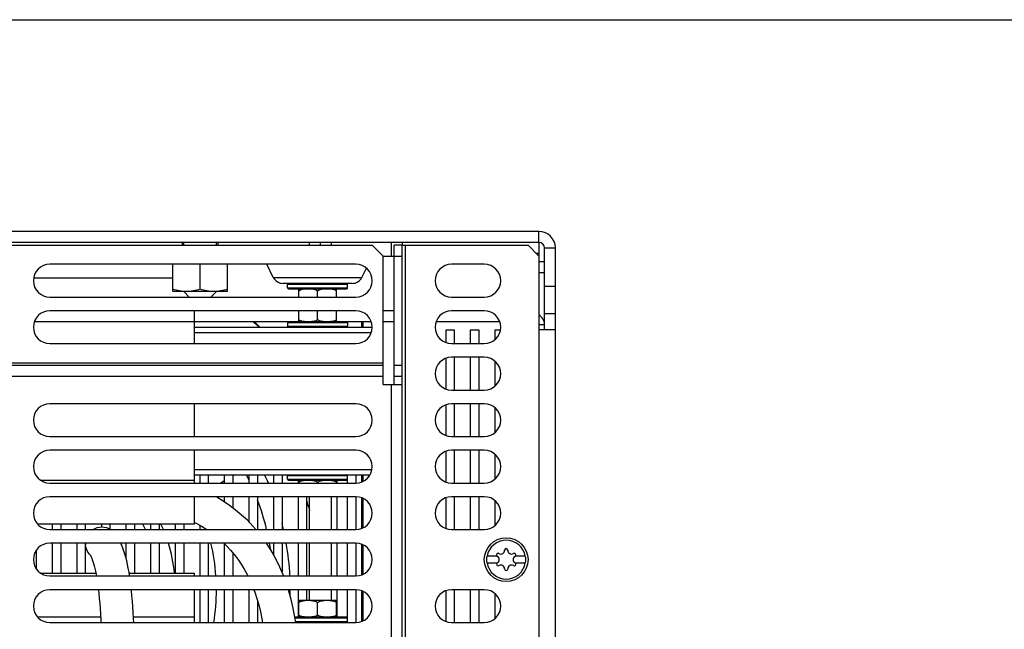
# Model space of a CAD drawing. Header units: millimetres. Extents: x 0 to 1500, y 0 to 1400.
# Tile 45 of 60: x 570 to 750, y 1289 to 1400. Entities that reach past the tile are written whole.
import ezdxf

# ---------------------------------------------------------------- set-up
doc = ezdxf.new("R2010")
doc.units = ezdxf.units.MM
doc.header["$LTSCALE"] = 91.259259
doc.layers.get('0').update_dxf_attribs({"linetype": 'CONTINUOUS'})
doc.layers.add('00_COMPONENTS', color=7, linetype='CONTINUOUS')

msp = doc.modelspace()

# ---------------------------------------------------------------- linework, layer by layer
at = {"color": 7, "linetype": 'CONTINUOUS'}
msp.add_line((0, 1400), (1500, 1400), dxfattribs=at)
at = {"layer": '00_COMPONENTS', "color": 7, "linetype": 'CONTINUOUS'}
for p, q in [((664.87, 1361.27), (474.87, 1361.27)), ((599.62, 1359.27), (599.62, 1358.77)), ((599.87, 1358.77), (599.87, 1359.27)), ((605.87, 1358.77), (605.87, 1359.27)), ((606.12, 1359.27), (606.12, 1358.77)), ((624.87, 1359.27), (624.87, 1358.77)), ((638.37, 1333.27), (638.37, 1358.77)), ((639.87, 1358.77), (638.37, 1358.77)), ((639.87, 1359.27), (639.87, 1358.77)), ((667.87, 1281.27), (667.87, 1358.27)), ((636.37, 1356.77), (639.87, 1356.77)), ((597.87, 1350.27), (597.87, 1355.27)), ((602.87, 1350.72), (602.87, 1355.27)), ((607.87, 1350.27), (607.87, 1355.27)), ((616.27, 1352.88), (615.08, 1355.27)), ((664.87, 1355.77), (665.87, 1355.77)), ((572.42, 1352.77), (597.87, 1352.77)), ((632.47, 1352.88), (633.31, 1354.56)), ((664.87, 1353.77), (665.87, 1353.77)), ((630.68, 1351.77), (618.06, 1351.77)), ((618.87, 1350.97), (618.87, 1351.57)), ((629.87, 1350.97), (629.87, 1351.57)), ((607.87, 1350.27), (597.87, 1350.27)), ((600.87, 1349.27), (599.87, 1350.27)), ((604.87, 1349.27), (605.87, 1350.27)), ((619.07, 1350.77), (629.67, 1350.77)), ((620.91, 1349.27), (620.91, 1350.77)), ((624.37, 1349.27), (624.37, 1350.38)), ((627.84, 1349.27), (627.84, 1350.77)), ((601.87, 1340.77), (601.87, 1346.77)), ((620.91, 1344.77), (620.91, 1346.77)), ((624.37, 1345.17), (624.37, 1346.77)), ((627.84, 1344.77), (627.84, 1346.77)), ((665.87, 1346.27), (667.87, 1346.27)), ((601.87, 1343.77), (634.37, 1343.77)), ((618.87, 1344.57), (618.87, 1343.97)), ((629.67, 1344.77), (619.07, 1344.77)), ((629.87, 1344.57), (629.87, 1343.97)), ((601.87, 1342.77), (634.2, 1342.77)), ((647.87, 1340.95), (647.87, 1343.27)), ((647.87, 1343.27), (649.37, 1343.27)), ((649.37, 1343.27), (649.37, 1340.77)), ((652.37, 1340.77), (652.37, 1343.27)), ((652.37, 1343.27), (653.87, 1343.27)), ((653.87, 1343.27), (653.87, 1340.77)), ((656.87, 1341.54), (656.87, 1343.27)), ((656.87, 1343.27), (657.83, 1343.27)), ((667.87, 1343.27), (664.87, 1343.27)), ((639.87, 1336.77), (638.37, 1336.77)), ((647.87, 1332.45), (647.87, 1338.1)), ((649.37, 1338.27), (649.37, 1332.27)), ((652.37, 1332.27), (652.37, 1338.27)), ((653.87, 1338.27), (653.87, 1332.27)), ((656.87, 1333.04), (656.87, 1337.51)), ((639.87, 1334.77), (638.37, 1334.77)), ((601.87, 1323.77), (601.87, 1329.77)), ((647.87, 1323.95), (647.87, 1329.6)), ((649.37, 1329.77), (649.37, 1323.77)), ((652.37, 1323.77), (652.37, 1329.77)), ((653.87, 1329.77), (653.87, 1323.77)), ((656.87, 1324.54), (656.87, 1329.01)), ((601.87, 1315.27), (601.87, 1321.27)), ((647.87, 1315.45), (647.87, 1321.1)), ((649.37, 1321.27), (649.37, 1315.27)), ((652.37, 1315.27), (652.37, 1321.27)), ((653.87, 1321.27), (653.87, 1315.27)), ((656.87, 1316.04), (656.87, 1320.51)), ((601.87, 1317.77), (634.33, 1317.77)), ((601.87, 1316.77), (633.97, 1316.77)), ((602.87, 1315.27), (602.87, 1316.77)), ((604.37, 1316.77), (604.37, 1315.27)), ((607.37, 1315.27), (607.37, 1316.77)), ((609.24, 1316.77), (608.87, 1316.56)), ((608.87, 1316.77), (608.87, 1315.27)), ((611.87, 1315.27), (611.87, 1316.77)), ((613.37, 1316.77), (613.37, 1315.27)), ((616.37, 1315.27), (616.37, 1316.77)), ((617.87, 1316.77), (617.87, 1315.27)), ((629.87, 1315.27), (629.87, 1316.77)), ((631.37, 1316.77), (631.37, 1315.27)), ((607.37, 1315.69), (606.65, 1315.27)), ((618.87, 1315.97), (618.87, 1316.57)), ((619.07, 1315.77), (629.67, 1315.77)), ((620.87, 1315.27), (620.87, 1315.77)), ((620.91, 1315.77), (620.91, 1315.27)), ((624.37, 1315.38), (624.37, 1315.27)), ((627.84, 1315.27), (627.84, 1315.77)), ((601.87, 1307.77), (601.87, 1312.77)), ((605.92, 1312.69), (605.77, 1312.77)), ((607.1, 1311.96), (605.92, 1312.69)), ((608.26, 1311.18), (607.1, 1311.96)), ((607.37, 1311.78), (607.37, 1312.77)), ((608.87, 1312.77), (608.87, 1310.71)), ((611.87, 1308.08), (611.87, 1312.77)), ((613.37, 1312.77), (613.37, 1306.77)), ((616.37, 1306.77), (616.37, 1312.77)), ((617.87, 1312.77), (617.87, 1306.77)), ((620.87, 1306.77), (620.87, 1312.77)), ((622.37, 1312.77), (622.37, 1306.77)), ((622.92, 1306.77), (622.92, 1312.77)), ((626.92, 1306.77), (626.92, 1312.77)), ((629.87, 1306.77), (629.87, 1312.77)), ((631.37, 1312.77), (631.37, 1306.77)), ((647.87, 1306.95), (647.87, 1312.6)), ((649.37, 1312.77), (649.37, 1306.77)), ((652.37, 1306.77), (652.37, 1312.77)), ((653.87, 1312.77), (653.87, 1306.77)), ((656.87, 1307.54), (656.87, 1312.01)), ((609.38, 1310.33), (608.26, 1311.18)), ((610.47, 1309.42), (609.38, 1310.33)), ((601.87, 1307.77), (573.14, 1307.77)), ((575.87, 1306.77), (575.87, 1307.77)), ((577.37, 1307.77), (577.37, 1306.77)), ((580.37, 1306.77), (580.37, 1307.77)), ((581.87, 1307.77), (581.87, 1306.77)), ((584.87, 1307.25), (584.87, 1307.77)), ((586.37, 1307.77), (586.37, 1306.86)), ((589.37, 1306.77), (589.37, 1307.77)), ((590.87, 1307.77), (590.87, 1306.77)), ((593.87, 1306.77), (593.87, 1307.77)), ((595.37, 1307.77), (595.37, 1306.77)), ((598.37, 1306.77), (598.37, 1307.77)), ((599.87, 1307.77), (599.87, 1306.77)), ((601.87, 1308.07), (602.25, 1307.87)), ((602.25, 1307.87), (603.11, 1307.38)), ((611.52, 1308.45), (610.47, 1309.42)), ((612.53, 1307.4), (611.52, 1308.45)), ((602.87, 1306.77), (602.87, 1307.52)), ((603.11, 1307.38), (603.93, 1306.87)), ((603.93, 1306.87), (604.07, 1306.77)), ((613.08, 1306.77), (612.53, 1307.4)), ((575.87, 1298.77), (575.87, 1304.27)), ((577.37, 1304.27), (577.37, 1298.77)), ((580.37, 1298.77), (580.37, 1304.27)), ((581.87, 1304.27), (581.87, 1298.77)), ((588.56, 1303.87), (588.39, 1304.27)), ((589.37, 1301.38), (589.37, 1304.27)), ((590.87, 1304.27), (590.87, 1298.77)), ((593.87, 1298.77), (593.87, 1304.27)), ((595.37, 1304.27), (595.37, 1298.77)), ((598.37, 1298.77), (598.37, 1304.27)), ((599.87, 1304.27), (599.87, 1298.77)), ((602.87, 1298.27), (602.87, 1304.27)), ((604.37, 1304.27), (604.37, 1298.27)), ((607.19, 1304.27), (607.74, 1303.74)), ((615.28, 1303.89), (615.01, 1304.27)), ((616.37, 1302.08), (616.37, 1304.27)), ((617.87, 1304.27), (617.87, 1299.01)), ((620.87, 1298.27), (620.87, 1304.27)), ((622.37, 1304.27), (622.37, 1298.27)), ((622.92, 1298.27), (622.92, 1304.27)), ((626.92, 1298.27), (626.92, 1304.27)), ((629.87, 1298.27), (629.87, 1304.27)), ((631.37, 1304.27), (631.37, 1298.27)), ((572.87, 1302.93), (572.87, 1299.62)), ((588.76, 1303.37), (588.56, 1303.87)), ((588.95, 1302.84), (588.76, 1303.37)), ((589.13, 1302.28), (588.95, 1302.84)), ((607.37, 1298.27), (607.37, 1304.1)), ((607.74, 1303.74), (608.44, 1302.98)), ((608.44, 1302.98), (609.11, 1302.18)), ((608.87, 1302.47), (608.87, 1298.27)), ((616.08, 1302.6), (615.28, 1303.89)), ((616.82, 1301.27), (616.08, 1302.6)), ((582.64, 1302.27), (582.66, 1302.25)), ((582.66, 1302.25), (582.7, 1302.19)), ((582.7, 1302.19), (582.77, 1302.09)), ((582.77, 1302.09), (582.85, 1301.94)), ((582.85, 1301.94), (582.94, 1301.75)), ((582.94, 1301.75), (583.05, 1301.52)), ((583.05, 1301.52), (583.16, 1301.24)), ((583.16, 1301.24), (583.27, 1300.91)), ((583.27, 1300.91), (583.38, 1300.55)), ((583.38, 1300.55), (583.5, 1300.13)), ((589.29, 1301.69), (589.13, 1302.28)), ((589.45, 1301.06), (589.29, 1301.69)), ((589.6, 1300.4), (589.45, 1301.06)), ((609.11, 1302.18), (609.76, 1301.33)), ((609.76, 1301.33), (610.37, 1300.44)), ((617.49, 1299.9), (616.82, 1301.27)), ((657.23, 1301.87), (655.31, 1301.87)), ((655.31, 1300.67), (657.23, 1300.67)), ((662.43, 1301.87), (660.51, 1301.87)), ((660.51, 1300.67), (662.43, 1300.67)), ((573.72, 1298.77), (583.81, 1298.77)), ((583.5, 1300.13), (583.62, 1299.66)), ((583.62, 1299.66), (583.73, 1299.14)), ((583.73, 1299.14), (583.85, 1298.57)), ((589.74, 1299.7), (589.6, 1300.4)), ((589.87, 1298.96), (589.74, 1299.7)), ((589.98, 1298.27), (589.87, 1298.96)), ((589.9, 1298.77), (601.87, 1298.77)), ((601.87, 1298.27), (601.87, 1298.77)), ((610.37, 1300.44), (610.95, 1299.51)), ((610.95, 1299.51), (611.49, 1298.52)), ((618.09, 1298.49), (617.49, 1299.9)), ((583.85, 1298.57), (583.9, 1298.27)), ((611.49, 1298.52), (611.61, 1298.27)), ((618.17, 1298.27), (618.09, 1298.49)), ((584.27, 1295.77), (584.35, 1295)), ((590.32, 1295.6), (590.3, 1295.77)), ((590.41, 1294.66), (590.32, 1295.6)), ((601.87, 1289.77), (601.87, 1295.77)), ((602.87, 1289.77), (602.87, 1295.77)), ((604.37, 1295.77), (604.37, 1289.77)), ((607.37, 1289.77), (607.37, 1295.77)), ((608.87, 1295.77), (608.87, 1289.77)), ((611.87, 1289.77), (611.87, 1295.77)), ((612.71, 1295.77), (612.88, 1295.33)), ((612.88, 1295.33), (613.26, 1294.17)), ((619.12, 1295.52), (619.04, 1295.77)), ((619.54, 1293.98), (619.12, 1295.52)), ((620.87, 1290.77), (620.87, 1295.77)), ((622.37, 1295.77), (622.37, 1293.77)), ((622.92, 1293.77), (622.92, 1295.77)), ((626.92, 1293.77), (626.92, 1295.77)), ((629.87, 1289.77), (629.87, 1295.77)), ((631.37, 1295.77), (631.37, 1289.77)), ((647.87, 1289.95), (647.87, 1295.6)), ((649.37, 1295.77), (649.37, 1289.77)), ((652.37, 1289.77), (652.37, 1295.77)), ((653.87, 1295.77), (653.87, 1289.77)), ((584.35, 1295), (584.44, 1294.15)), ((584.44, 1294.15), (584.51, 1293.25)), ((590.5, 1293.67), (590.41, 1294.66)), ((590.57, 1292.65), (590.5, 1293.67)), ((613.26, 1294.17), (613.61, 1292.97)), ((613.37, 1293.79), (613.37, 1289.77)), ((619.91, 1292.39), (619.54, 1293.98)), ((620.91, 1290.77), (620.91, 1293.77)), ((627.84, 1293.77), (620.91, 1293.77)), ((624.37, 1291.17), (624.37, 1293.38)), ((627.84, 1290.77), (627.84, 1293.77)), ((656.87, 1290.54), (656.87, 1295.01)), ((584.51, 1293.25), (584.58, 1292.3)), ((584.58, 1292.3), (584.64, 1291.3)), ((590.64, 1291.59), (590.57, 1292.65)), ((590.7, 1290.49), (590.64, 1291.59)), ((613.61, 1292.97), (613.91, 1291.73)), ((613.91, 1291.73), (614.18, 1290.44)), ((620.21, 1290.75), (619.91, 1292.39)), ((584.64, 1291.3), (584.7, 1290.26)), ((584.7, 1290.26), (584.72, 1289.77)), ((590.73, 1289.77), (590.7, 1290.49)), ((614.18, 1290.44), (614.29, 1289.77)), ((629.67, 1290.77), (620.21, 1290.77)), ((620.36, 1289.77), (620.21, 1290.75))]:
    msp.add_line(p, q, dxfattribs=at)
at = {"layer": '00_COMPONENTS', "color": 9, "linetype": 'CONTINUOUS'}
for p, q in [((664.87, 1359.27), (664.87, 1361.27)), ((622.87, 1358.77), (622.87, 1359.27)), ((626.87, 1359.27), (626.87, 1358.77)), ((637.87, 1356.77), (637.87, 1359.27)), ((640.37, 1358.77), (640.37, 1236.48)), ((665.87, 1358.27), (667.87, 1358.27)), ((664.87, 1357.27), (664.37, 1357.27)), ((616.27, 1352.88), (632.47, 1352.88)), ((629.87, 1351.57), (618.87, 1351.57)), ((618.87, 1350.97), (629.87, 1350.97)), ((665.87, 1351.27), (667.87, 1351.27)), ((638.37, 1346.77), (636.37, 1346.77)), ((601.87, 1344.77), (572.55, 1344.77)), ((629.87, 1344.57), (618.87, 1344.57)), ((618.87, 1343.97), (629.87, 1343.97)), ((632.43, 1344.77), (632.43, 1343.77)), ((632.64, 1344.77), (632.64, 1343.77)), ((664.87, 1344.27), (665.87, 1344.27)), ((503.37, 1337.27), (636.37, 1337.27)), ((636.37, 1334.77), (503.37, 1334.77)), ((637.87, 1236.48), (637.87, 1333.27)), ((632.43, 1316.77), (632.43, 1315.47)), ((632.64, 1316.77), (632.64, 1315.56)), ((573.72, 1315.77), (601.87, 1315.77)), ((629.87, 1316.57), (618.87, 1316.57)), ((618.87, 1315.97), (629.87, 1315.97)), ((632.43, 1312.58), (632.43, 1306.97)), ((632.64, 1312.49), (632.64, 1307.06)), ((632.43, 1304.08), (632.43, 1298.47)), ((632.64, 1303.99), (632.64, 1298.56)), ((632.43, 1295.58), (632.43, 1289.97)), ((632.64, 1295.49), (632.64, 1290.06)), ((584.67, 1290.77), (573.14, 1290.77)), ((601.87, 1290.77), (590.68, 1290.77)), ((629.87, 1290.57), (620.24, 1290.57)), ((620.33, 1289.97), (629.87, 1289.97))]:
    msp.add_line(p, q, dxfattribs=at)
at = {"layer": '00_COMPONENTS', "color": 3, "linetype": 'CONTINUOUS'}
for p, q in [((664.87, 1359.27), (474.87, 1359.27)), ((505.37, 1358.77), (634.37, 1358.77)), ((636.37, 1356.77), (634.37, 1358.77)), ((639.87, 1236.48), (639.87, 1358.77)), ((639.87, 1358.77), (662.87, 1358.77)), ((664.87, 1356.77), (662.87, 1358.77)), ((664.87, 1359.27), (664.87, 1238.05)), ((665.87, 1343.27), (665.87, 1358.27)), ((636.37, 1333.27), (636.37, 1356.77)), ((631.37, 1355.27), (575.37, 1355.27)), ((654.87, 1355.27), (648.87, 1355.27)), ((575.37, 1349.27), (631.37, 1349.27)), ((648.87, 1349.27), (654.87, 1349.27)), ((631.37, 1346.77), (575.37, 1346.77)), ((654.87, 1346.77), (648.87, 1346.77)), ((619.07, 1344.77), (601.87, 1344.77)), ((612.8, 1344.77), (613.8, 1343.77)), ((634.2, 1344.77), (629.67, 1344.77)), ((638.37, 1344.77), (636.37, 1344.77)), ((657.7, 1344.77), (646.05, 1344.77)), ((575.37, 1340.77), (631.37, 1340.77)), ((648.87, 1340.77), (654.87, 1340.77)), ((636.37, 1336.77), (503.37, 1336.77)), ((654.87, 1338.27), (648.87, 1338.27)), ((636.37, 1333.27), (639.87, 1333.27)), ((648.87, 1332.27), (654.87, 1332.27)), ((631.37, 1329.77), (575.37, 1329.77)), ((654.87, 1329.77), (648.87, 1329.77)), ((575.37, 1323.77), (631.37, 1323.77)), ((648.87, 1323.77), (654.87, 1323.77)), ((631.37, 1321.27), (575.37, 1321.27)), ((654.87, 1321.27), (648.87, 1321.27)), ((575.37, 1315.27), (631.37, 1315.27)), ((627.87, 1315.77), (627.87, 1315.27)), ((648.87, 1315.27), (654.87, 1315.27)), ((631.37, 1312.77), (575.37, 1312.77)), ((627.87, 1312.77), (627.87, 1306.77)), ((654.87, 1312.77), (648.87, 1312.77)), ((575.37, 1306.77), (631.37, 1306.77)), ((648.87, 1306.77), (654.87, 1306.77)), ((631.37, 1304.27), (575.37, 1304.27)), ((627.87, 1304.27), (627.87, 1298.27)), ((575.37, 1298.27), (631.37, 1298.27)), ((631.37, 1295.77), (575.37, 1295.77)), ((627.87, 1295.77), (627.87, 1290.77)), ((654.87, 1295.77), (648.87, 1295.77)), ((575.37, 1289.77), (631.37, 1289.77)), ((648.87, 1289.77), (654.87, 1289.77))]:
    msp.add_line(p, q, dxfattribs=at)
at = {"layer": '00_COMPONENTS', "color": 7, "linetype": 'CONTINUOUS'}
msp.add_circle((658.87, 1301.27), 4, dxfattribs=at)
for centre, radius, start, end in [((664.87, 1358.27), 3, 0, 90), ((618.06, 1353.77), 2, 206.5651, 270), ((630.68, 1353.77), 2, 270, 333.4349), ((619.07, 1351.57), 0.2, 90, 180), ((619.07, 1350.97), 0.2, 180, 270), ((629.67, 1351.57), 0.2, 0, 90), ((629.67, 1350.97), 0.2, 270, 360), ((663.87, 1344.27), 2, 0, 59.9833), ((569.87, 1295.77), 65, 47.6151, 48.9306), ((619.07, 1344.57), 0.2, 90, 180), ((619.07, 1343.97), 0.2, 180, 270), ((629.67, 1344.57), 0.2, 0, 90), ((629.67, 1343.97), 0.2, 270, 360), ((569.87, 1295.77), 39, 32.2042, 32.5858), ((569.87, 1295.77), 46.5, 25.3997, 26.8546), ((569.87, 1295.77), 49.5, 23.2037, 25.106), ((619.07, 1316.57), 0.2, 90, 180), ((629.67, 1316.57), 0.2, 0, 90), ((619.07, 1315.97), 0.2, 180, 270), ((629.67, 1315.97), 0.2, 270, 360), ((569.87, 1295.77), 46.5, 13.6861, 20.6416), ((569.87, 1295.77), 55, 15.2641, 17.2971), ((569.87, 1295.77), 28.5, 22.7047, 24.905), ((569.87, 1295.77), 49.5, 12.8418, 14.115), ((584.84, 1304.24), 2.96, 179.3176, 185.0763), ((569.87, 1295.77), 28.5, 6.0427, 17.3591), ((569.87, 1295.77), 36, 3.9836, 13.6624), ((569.87, 1295.77), 46.5, 9.0677, 10.5332), ((569.87, 1295.77), 49.5, 2.8962, 9.892), ((657.4, 1302.12), 0.3, 60, 240), ((657.89, 1302.97), 0.681, 240, 360), ((658.87, 1302.97), 0.3, 0, 180), ((659.85, 1302.97), 0.681, 180, 300), ((660.34, 1302.12), 0.3, 300, 120), ((658.87, 1301.27), 3.61, 170.4403, 189.5597), ((657.4, 1300.42), 0.3, 120, 300), ((656.91, 1301.27), 0.681, 300, 60), ((660.83, 1301.27), 0.681, 120, 240), ((660.34, 1300.42), 0.3, 240, 60), ((658.87, 1301.27), 3.61, 350.4403, 9.5597), ((657.89, 1299.57), 0.681, 0, 120), ((658.87, 1299.57), 0.3, 180, 360), ((659.85, 1299.57), 0.681, 60, 180), ((569.87, 1295.77), 36, 350.4, 359.9977), ((569.87, 1295.77), 49.5, 358.7623, 0), ((629.67, 1290.57), 0.2, 0, 90), ((629.67, 1289.97), 0.2, 270, 360)]:
    msp.add_arc(centre, radius, start, end, dxfattribs=at)
at = {"layer": '00_COMPONENTS', "color": 3, "linetype": 'CONTINUOUS'}
for centre, radius, start, end in [((664.87, 1358.27), 1, 0, 90), ((575.37, 1352.27), 3, 90, 270), ((631.37, 1352.27), 3, 270, 90), ((648.87, 1352.27), 3, 90, 270), ((654.87, 1352.27), 3, 270, 90), ((575.37, 1343.77), 3, 90, 270), ((631.37, 1343.77), 3, 270, 90), ((648.87, 1343.77), 3, 90, 270), ((654.87, 1343.77), 3, 270, 90), ((648.87, 1335.27), 3, 90, 270), ((654.87, 1335.27), 3, 270, 90), ((575.37, 1326.77), 3, 90, 270), ((631.37, 1326.77), 3, 270, 90), ((648.87, 1326.77), 3, 90, 270), ((654.87, 1326.77), 3, 270, 90), ((575.37, 1318.27), 3, 90, 270), ((631.37, 1318.27), 3, 270, 90), ((648.87, 1318.27), 3, 90, 270), ((654.87, 1318.27), 3, 270, 90), ((575.37, 1309.77), 3, 90, 270), ((631.37, 1309.77), 3, 270, 90), ((648.87, 1309.77), 3, 90, 270), ((654.87, 1309.77), 3, 270, 90), ((575.37, 1301.27), 3, 90, 270), ((631.37, 1301.27), 3, 270, 90), ((575.37, 1292.77), 3, 90, 270), ((631.37, 1292.77), 3, 270, 90), ((648.87, 1292.77), 3, 90, 270), ((654.87, 1292.77), 3, 270, 90)]:
    msp.add_arc(centre, radius, start, end, dxfattribs=at)
at = {"layer": '00_COMPONENTS', "color": 9, "linetype": 'CONTINUOUS'}
for centre, radius, start, end in [((569.87, 1295.77), 25.5, 25.5583, 28.0736), ((658.87, 1301.27), 3.55, 9.7431, 170.2569), ((658.87, 1301.27), 3.55, 189.7431, 350.2569)]:
    msp.add_arc(centre, radius, start, end, dxfattribs=at)
at = {"layer": '00_COMPONENTS', "color": 7, "linetype": 'CONTINUOUS'}
for points, knots in [([(600.37, 1350.27), (599.95, 1350.27), (599.1, 1350.36), (598.28, 1350.59), (597.87, 1350.72)], [0, 0, 0, 0, 0.498127, 1, 1, 1, 1]), ([(602.87, 1350.72), (602.47, 1350.59), (601.65, 1350.36), (600.79, 1350.27), (600.37, 1350.27)], [0, 0, 0, 0, 0.501873, 1, 1, 1, 1]), ([(605.37, 1350.27), (604.95, 1350.27), (604.1, 1350.36), (603.28, 1350.59), (602.87, 1350.72)], [0, 0, 0, 0, 0.498127, 1, 1, 1, 1]), ([(607.87, 1350.72), (607.47, 1350.59), (606.65, 1350.36), (605.79, 1350.27), (605.37, 1350.27)], [0, 0, 0, 0, 0.501873, 1, 1, 1, 1]), ([(620.91, 1350.38), (620.97, 1350.47), (621.11, 1350.58), (621.32, 1350.66), (621.53, 1350.72), (621.79, 1350.76), (622.01, 1350.77), (622.12, 1350.77)], [0, 0, 0, 0, 0.257331, 0.382717, 0.506931, 0.753735, 1, 1, 1, 1]), ([(623.16, 1350.77), (623.27, 1350.77), (623.48, 1350.76), (623.75, 1350.72), (623.96, 1350.66), (624.17, 1350.58), (624.31, 1350.47), (624.37, 1350.38)], [0, 0, 0, 0, 0.246265, 0.493069, 0.617283, 0.742669, 1, 1, 1, 1]), ([(624.37, 1350.38), (624.44, 1350.47), (624.58, 1350.58), (624.78, 1350.66), (624.99, 1350.72), (625.26, 1350.76), (625.47, 1350.77), (625.58, 1350.77)], [0, 0, 0, 0, 0.257331, 0.382717, 0.506931, 0.753735, 1, 1, 1, 1]), ([(626.63, 1350.77), (626.73, 1350.77), (626.95, 1350.76), (627.22, 1350.72), (627.43, 1350.66), (627.63, 1350.58), (627.77, 1350.47), (627.84, 1350.38)], [0, 0, 0, 0, 0.246265, 0.493069, 0.617283, 0.742669, 1, 1, 1, 1]), ([(622.12, 1344.77), (622.01, 1344.78), (621.79, 1344.79), (621.53, 1344.83), (621.32, 1344.89), (621.11, 1344.97), (620.97, 1345.07), (620.91, 1345.17)], [0, 0, 0, 0, 0.246265, 0.493069, 0.617283, 0.742669, 1, 1, 1, 1]), ([(624.37, 1345.17), (624.31, 1345.07), (624.17, 1344.97), (623.96, 1344.89), (623.75, 1344.83), (623.48, 1344.79), (623.27, 1344.78), (623.16, 1344.77)], [0, 0, 0, 0, 0.257331, 0.382717, 0.506931, 0.753735, 1, 1, 1, 1]), ([(625.58, 1344.77), (625.47, 1344.78), (625.26, 1344.79), (624.99, 1344.83), (624.78, 1344.89), (624.58, 1344.97), (624.44, 1345.07), (624.37, 1345.17)], [0, 0, 0, 0, 0.246265, 0.493069, 0.617283, 0.742669, 1, 1, 1, 1]), ([(627.84, 1345.17), (627.77, 1345.07), (627.63, 1344.97), (627.43, 1344.89), (627.22, 1344.83), (626.95, 1344.79), (626.73, 1344.78), (626.63, 1344.77)], [0, 0, 0, 0, 0.257331, 0.382717, 0.506931, 0.753735, 1, 1, 1, 1]), ([(620.91, 1315.38), (620.97, 1315.47), (621.11, 1315.58), (621.32, 1315.66), (621.53, 1315.72), (621.79, 1315.76), (622.01, 1315.77), (622.12, 1315.77)], [0, 0, 0, 0, 0.257331, 0.382717, 0.506931, 0.753735, 1, 1, 1, 1]), ([(623.16, 1315.77), (623.27, 1315.77), (623.48, 1315.76), (623.75, 1315.72), (623.96, 1315.66), (624.17, 1315.58), (624.31, 1315.47), (624.37, 1315.38)], [0, 0, 0, 0, 0.246265, 0.493069, 0.617283, 0.742669, 1, 1, 1, 1]), ([(624.37, 1315.38), (624.44, 1315.47), (624.58, 1315.58), (624.78, 1315.66), (624.99, 1315.72), (625.26, 1315.76), (625.47, 1315.77), (625.58, 1315.77)], [0, 0, 0, 0, 0.257331, 0.382717, 0.506931, 0.753735, 1, 1, 1, 1]), ([(626.63, 1315.77), (626.73, 1315.77), (626.95, 1315.76), (627.22, 1315.72), (627.43, 1315.66), (627.63, 1315.58), (627.77, 1315.47), (627.84, 1315.38)], [0, 0, 0, 0, 0.246265, 0.493069, 0.617283, 0.742669, 1, 1, 1, 1]), ([(583.28, 1306.78), (583.75, 1307.08), (584.9, 1307.43), (586.05, 1307.08), (586.52, 1306.78)], [0, 0, 0, 0, 0.5015, 1, 1, 1, 1]), ([(620.91, 1293.38), (620.97, 1293.47), (621.11, 1293.58), (621.32, 1293.66), (621.53, 1293.72), (621.79, 1293.76), (622.01, 1293.77), (622.12, 1293.77)], [0, 0, 0, 0, 0.257331, 0.382717, 0.506931, 0.753735, 1, 1, 1, 1]), ([(623.16, 1293.77), (623.27, 1293.77), (623.48, 1293.76), (623.75, 1293.72), (623.96, 1293.66), (624.17, 1293.58), (624.31, 1293.47), (624.37, 1293.38)], [0, 0, 0, 0, 0.246265, 0.493069, 0.617283, 0.742669, 1, 1, 1, 1]), ([(624.37, 1293.38), (624.44, 1293.47), (624.58, 1293.58), (624.78, 1293.66), (624.99, 1293.72), (625.26, 1293.76), (625.47, 1293.77), (625.58, 1293.77)], [0, 0, 0, 0, 0.257331, 0.382717, 0.506931, 0.753735, 1, 1, 1, 1]), ([(626.63, 1293.77), (626.73, 1293.77), (626.95, 1293.76), (627.22, 1293.72), (627.43, 1293.66), (627.63, 1293.58), (627.77, 1293.47), (627.84, 1293.38)], [0, 0, 0, 0, 0.246265, 0.493069, 0.617283, 0.742669, 1, 1, 1, 1]), ([(622.12, 1290.77), (622.01, 1290.78), (621.79, 1290.79), (621.53, 1290.83), (621.32, 1290.89), (621.11, 1290.97), (620.97, 1291.07), (620.91, 1291.17)], [0, 0, 0, 0, 0.246265, 0.493069, 0.617283, 0.742669, 1, 1, 1, 1]), ([(624.37, 1291.17), (624.31, 1291.07), (624.17, 1290.97), (623.96, 1290.89), (623.75, 1290.83), (623.48, 1290.79), (623.27, 1290.78), (623.16, 1290.77)], [0, 0, 0, 0, 0.257331, 0.382717, 0.506931, 0.753735, 1, 1, 1, 1]), ([(625.58, 1290.77), (625.47, 1290.78), (625.26, 1290.79), (624.99, 1290.83), (624.78, 1290.89), (624.58, 1290.97), (624.44, 1291.07), (624.37, 1291.17)], [0, 0, 0, 0, 0.246265, 0.493069, 0.617283, 0.742669, 1, 1, 1, 1]), ([(627.84, 1291.17), (627.77, 1291.07), (627.63, 1290.97), (627.43, 1290.89), (627.22, 1290.83), (626.95, 1290.79), (626.73, 1290.78), (626.63, 1290.77)], [0, 0, 0, 0, 0.257331, 0.382717, 0.506931, 0.753735, 1, 1, 1, 1])]:
    msp.add_open_spline(points, degree=3, knots=knots, dxfattribs=at)
msp.add_open_spline([(582.64, 1302.27), (582.23, 1302.73), (581.95, 1303.36), (581.9, 1303.98)], degree=3, dxfattribs=at)

doc.saveas('drawing.dxf')
